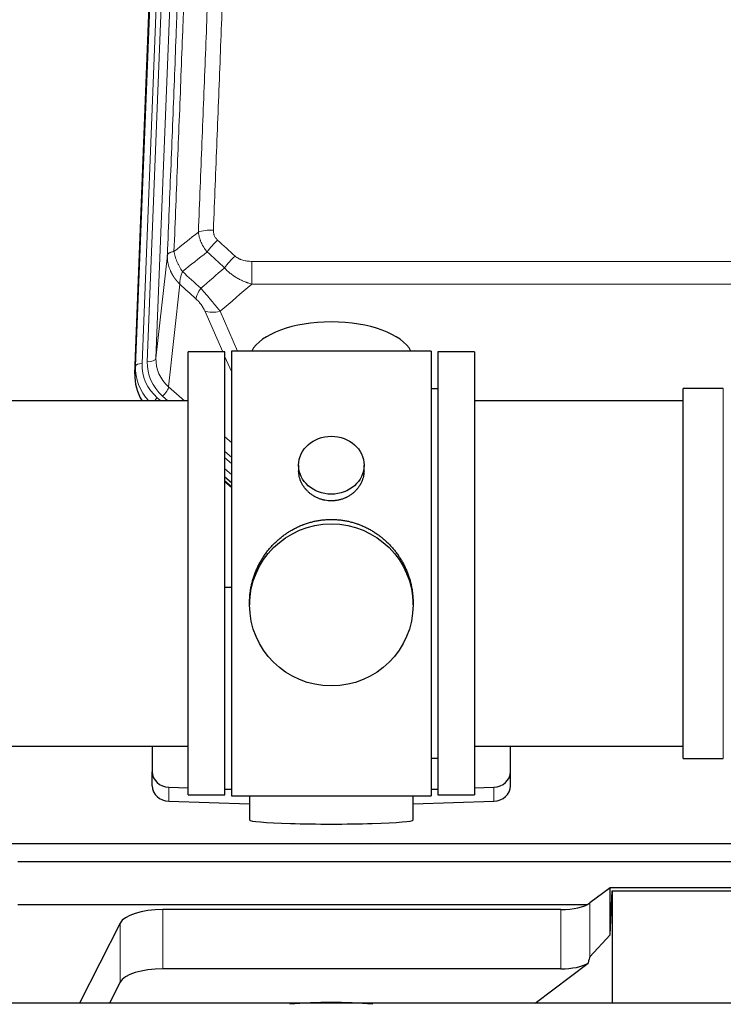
# Model space of a CAD drawing. Header units: inches. Extents: x 0 to 23760, y -13 to 16800.
# Tile 62 of 247: x 5367 to 5691, y 7827 to 8281. Entities that reach past the tile are written whole.
import ezdxf

# ---------------------------------------------------------------- set-up
doc = ezdxf.new("R2010")
doc.units = ezdxf.units.IN
doc.layers.add('254', color=7, linetype='Continuous', true_color=0xffffff)

msp = doc.modelspace()

# ---------------------------------------------------------------- linework, layer by layer
at = {"layer": '254', "color": 110, "linetype": 'Continuous', "lineweight": 13}
for p, q in [((5442.417, 8456.872), (5429.351, 8124.978)), ((5419.973, 8121.296), (5433.084, 8454.318)), ((5436.078, 8455.538), (5422.967, 8122.516)), ((5425.359, 8123.351), (5438.425, 8455.245)), ((5429.351, 8124.978), (5434.599, 8172.384)), ((5473.528, 8169.584), (5473.528, 8159.152)), ((5473.528, 8169.584), (5706.701, 8169.584)), ((5440.414, 8159.033), (5435.189, 8111.833)), ((5706.701, 8159.152), (5473.528, 8159.152)), ((5460.152, 8127.851), (5451.84, 8146.782)), ((5458.902, 8146.633), (5466.959, 8128.281)), ((5419.593, 8117.858), (5419.973, 8121.296)), ((5464.115, 8118.826), (5461.115, 8125.658)), ((5432.364, 8107.577), (5434.873, 8105.351)), ((5435.189, 8111.833), (5442.496, 8105.351)), ((5690.615, 8101.38), (5690.615, 8111.001)), ((5429.972, 8106.741), (5431.54, 8105.351)), ((5690.615, 7940.701), (5690.615, 8101.38)), ((5461.114, 8088.837), (5464.114, 8086.175)), ((5461.115, 8082.075), (5464.114, 8079.414)), ((5461.115, 8079.118), (5464.114, 8076.457)), ((5464.114, 8071.387), (5461.114, 8074.047)), ((5461.114, 8068.539), (5464.114, 8065.878)), ((5435.335, 7920.934), (5435.335, 7927.399)), ((5584.894, 7920.934), (5584.894, 7927.399)), ((5629.187, 7849.243), (5629.187, 7874.133)), ((5432.48, 7843.78), (5432.48, 7871.035)), ((5615.87, 7843.78), (5615.87, 7871.035)), ((5412.848, 7837.589), (5412.848, 7864.844))]:
    msp.add_line(p, q, dxfattribs=at)
at = {"layer": '254', "color": 2, "linetype": 'Continuous', "lineweight": 25}
for p, q in [((5419.593, 8117.858), (5432.71, 8451.06)), ((5461.115, 8127.851), (5444.115, 8127.851)), ((5444.115, 7923.851), (5444.115, 8127.851)), ((5461.115, 7923.851), (5461.115, 8127.851)), ((5464.115, 8128.281), (5464.115, 7923.421)), ((5556.115, 8128.281), (5464.115, 8128.281)), ((5556.115, 8128.281), (5556.115, 7923.421)), ((5576.115, 8127.851), (5559.115, 8127.851)), ((5559.115, 8127.851), (5559.115, 7923.851)), ((5576.115, 8127.851), (5576.115, 7923.851)), ((5559.115, 8110.851), (5556.115, 8110.851)), ((5690.615, 8111.001), (5672.115, 8111.001)), ((5672.115, 8101.38), (5672.115, 8111.001)), ((5444.115, 8105.351), (5348.115, 8105.351)), ((5672.115, 8105.351), (5576.115, 8105.351)), ((5672.115, 7940.701), (5672.115, 8101.38)), ((5495.067, 8075.72), (5495.067, 8073.147)), ((5525.162, 8073.136), (5525.162, 8075.72)), ((5464.115, 8067.611), (5461.114, 8070.272)), ((5461.114, 8068.272), (5464.114, 8065.61)), ((5464.115, 8019.455), (5461.116, 8019.362)), ((5472.475, 8012.501), (5472.475, 8011.363)), ((5547.754, 8011.363), (5547.754, 8012.5)), ((5348.115, 7946.351), (5444.115, 7946.351)), ((5427.615, 7946.352), (5427.615, 7934.49)), ((5576.115, 7946.351), (5672.115, 7946.351)), ((5592.615, 7934.49), (5592.615, 7946.352)), ((5556.115, 7940.851), (5559.115, 7940.851)), ((5672.115, 7940.701), (5690.615, 7940.701)), ((5427.615, 7928.026), (5427.615, 7934.49)), ((5592.615, 7928.026), (5592.615, 7934.49)), ((5435.335, 7927.399), (5444.115, 7927.127)), ((5461.116, 7926.6), (5464.115, 7926.507)), ((5556.114, 7926.507), (5559.114, 7926.6)), ((5576.114, 7927.127), (5584.894, 7927.399)), ((5444.115, 7923.851), (5461.115, 7923.851)), ((5464.115, 7923.421), (5511.345, 7923.421)), ((5472.45, 7923.421), (5472.45, 7912.358)), ((5511.345, 7923.421), (5556.115, 7923.421)), ((5547.779, 7912.358), (5547.779, 7923.421)), ((5559.115, 7923.851), (5576.115, 7923.851)), ((5435.335, 7920.934), (5472.452, 7919.785)), ((5547.778, 7919.785), (5584.894, 7920.934)), ((5346.775, 7901.498), (5834.775, 7901.498)), ((5365.775, 7893.186), (5795.775, 7893.186)), ((5638.505, 7881.012), (5629.187, 7874.133)), ((5730.441, 7881.012), (5638.505, 7881.012)), ((5638.505, 7859.388), (5638.505, 7881.012)), ((5638.505, 7859.388), (5639.486, 7879.709)), ((5639.486, 7879.709), (5729.521, 7879.709)), ((5639.486, 7879.709), (5639.486, 7828.025)), ((5365.775, 7873.384), (5627.967, 7873.384)), ((5615.87, 7871.035), (5432.48, 7871.035)), ((5412.848, 7864.844), (5394.115, 7828.024)), ((5629.187, 7849.243), (5638.505, 7859.388)), ((5603.967, 7828.024), (5628.351, 7846.336)), ((5615.87, 7843.78), (5432.48, 7843.78)), ((5412.848, 7837.589), (5407.981, 7828.023))]:
    msp.add_line(p, q, dxfattribs=at)
at = {"layer": '254', "color": 110, "linetype": 'Continuous', "lineweight": 13}
for centre, major_axis, ratio, start_param, end_param in [((5455.789, 8179.675), (9.992, -0.404), 0.431453, 1.5882535, 2.3480729), ((5457.761, 8175.082), (-6.729, -7.397), 0.3051216, 4.388767, 5.1358022), ((5465.77, 8167.789), (6.736, 7.391), 0.3030979, 1.2497453, 1.9956357), ((5454.814, 8158.402), (6.719, 7.407), 0.3029797, 1.994528, 2.7400357), ((5458.902, 8152.804), (9.156, 4.02), 0.5833249, 3.617995, 4.4616661), ((5446.986, 8120.412), (27.029, -0.244), 0.8851019, 3.1148362, 3.8326992), ((5422.967, 8121.13), (-2.998, 0.118), 0.4614673, 4.7305545, 6.248991), ((5446.986, 8121.797), (-24.034, -0.11), 0.8859493, 6.2442616, 7.0633748), ((5449.378, 8122.633), (-24.034, -0.11), 0.8859493, 6.2442616, 7.0633748), ((5425.359, 8125.198), (-3.997, 0.157), 0.4614673, 1.5889619, 3.1073983), ((5449.378, 8124.48), (-20.033, -0.591), 0.8872905, 6.2219242, 7.0410373), ((5432.364, 8109.424), (-2.654, -2.992), 0.3265056, 1.2180917, 2.7365282), ((5429.972, 8105.356), (-1.991, -2.244), 0.3265056, 4.3596844, 4.9963838)]:
    msp.add_ellipse(centre, major_axis=major_axis, ratio=ratio, start_param=start_param, end_param=end_param, dxfattribs=at)
at = {"layer": '254', "color": 2, "linetype": 'Continuous', "lineweight": 25}
for centre, major_axis, ratio, start_param, end_param in [((5510.115, 8124.309), (-37.64, 0), 0.4617486, 3.372107, 6.0525728), ((5446.614, 8117.05), (-27.038, -0.124), 0.8859493, 6.2442616, 6.7882167), ((5435.615, 7934.49), (-8, 0), 0.8870108, 0, 1.5358897), ((5584.615, 7934.49), (-8, 0), 0.8870108, 1.6057029, 3.1415927), ((5435.615, 7928.026), (-8, 0), 0.8870108, 0, 1.5358897), ((5584.615, 7928.026), (-8, 0), 0.8870108, 1.6057029, 3.1415927), ((5510.115, 7912.358), (-37.664, 0), 0.0504434, 0, 3.1415927), ((5615.87, 7876.775), (-15, 0), 0.3826834, 1.5707963, 2.6633841), ((5432.48, 7863.381), (20, 0), 0.3826834, 1.5707963, 2.9492947), ((5615.87, 7503.01), (-13.469, -346.314), 0.0190642, 3.1640389, 3.2737854), ((5615.87, 7849.52), (-15, 0), 0.3826834, 1.5707963, 2.5536377), ((5432.48, 7836.126), (20, 0), 0.3826834, 1.5707963, 2.9492947), ((5510.111, 7795.168), (86.5, 0), 0.3826834, 1.3483772, 1.7943795)]:
    msp.add_ellipse(centre, major_axis=major_axis, ratio=ratio, start_param=start_param, end_param=end_param, dxfattribs=at)
for centre, major_axis, ratio in [((5510.115, 8075.72), (15.048, 0), 0.8870108), ((5510.115, 8011.363), (-37.64, 0), 0.9914449)]:
    msp.add_ellipse(centre, major_axis=major_axis, ratio=ratio, dxfattribs=at)
at = {"layer": '254', "color": 110, "linetype": 'Continuous', "lineweight": 13}
for points, knots in [([(5467.748, 8502.996), (5467.31, 8490.282), (5466.42, 8464.704), (5465.499, 8438.824), (5464.797, 8419.302), (5464.561, 8412.775), (5464.085, 8399.684), (5463.845, 8393.12), (5463.12, 8373.371), (5462.629, 8360.134), (5462.005, 8343.498), (5461.88, 8340.167), (5461.629, 8333.497), (5461.25, 8323.479), (5460.868, 8313.424), (5460.097, 8293.266), (5459.055, 8266.257), (5457.447, 8225.353), (5456.347, 8197.823), (5455.789, 8183.993)], [0, 0, 0, 0, 0.125, 0.25, 0.25, 0.3125, 0.3125, 0.375, 0.375, 0.5, 0.5, 0.53125, 0.53125, 0.5625, 0.625, 0.625, 0.75, 0.875, 1, 1, 1, 1]), ([(5449.883, 8498.061), (5449.827, 8496.449), (5449.772, 8494.835), (5449.66, 8491.606), (5449.491, 8486.759), (5449.096, 8475.424), (5448.752, 8465.665), (5448.059, 8446.088), (5447.118, 8419.832), (5445.66, 8379.987), (5444.656, 8353.116), (5444.082, 8337.915), (5444.018, 8336.225), (5443.89, 8332.842), (5443.697, 8327.765), (5443.246, 8315.894), (5442.854, 8305.68), (5442.526, 8297.145), (5442.46, 8295.437), (5442.328, 8292.019), (5442.13, 8286.889), (5441.665, 8274.897), (5441.262, 8264.581), (5440.45, 8243.899), (5439.353, 8216.191), (5438.226, 8188.218), (5437.654, 8174.165)], [0, 0, 0, 0, 0.015625, 0.015625, 0.03125, 0.0625, 0.125, 0.125, 0.25, 0.375, 0.5, 0.5, 0.515625, 0.515625, 0.53125, 0.5625, 0.625, 0.625, 0.640625, 0.640625, 0.65625, 0.6875, 0.75, 0.75, 0.875, 1, 1, 1, 1]), ([(5448.906, 8183.032), (5449.464, 8196.845), (5450.566, 8224.34), (5452.176, 8265.192), (5453.22, 8292.166), (5453.991, 8312.299), (5454.374, 8322.341), (5454.753, 8332.346), (5455.005, 8339.008), (5455.13, 8342.335), (5455.754, 8358.949), (5456.246, 8372.169), (5456.973, 8391.894), (5457.213, 8398.449), (5457.689, 8411.524), (5457.925, 8418.042), (5458.628, 8437.54), (5459.55, 8463.387), (5460.442, 8488.932), (5460.88, 8501.63)], [0, 0, 0, 0, 0.125, 0.25, 0.375, 0.375, 0.4375, 0.46875, 0.46875, 0.5, 0.5, 0.625, 0.625, 0.6875, 0.6875, 0.75, 0.75, 0.875, 1, 1, 1, 1]), ([(5434.599, 8172.384), (5435.169, 8186.384), (5436.293, 8214.252), (5437.387, 8241.855), (5438.196, 8262.459), (5438.598, 8272.736), (5439.062, 8284.683), (5439.26, 8289.794), (5439.391, 8293.199), (5439.457, 8294.901), (5439.785, 8303.403), (5440.175, 8313.579), (5440.625, 8325.404), (5440.817, 8330.462), (5440.945, 8333.832), (5441.009, 8335.516), (5441.581, 8350.66), (5442.582, 8377.428), (5444.037, 8417.122), (5445.443, 8456.356), (5446.349, 8482.205), (5446.794, 8495.052)], [0, 0, 0, 0, 0.125, 0.25, 0.25, 0.3125, 0.34375, 0.359375, 0.359375, 0.375, 0.375, 0.4375, 0.46875, 0.484375, 0.484375, 0.5, 0.5, 0.625, 0.75, 0.875, 1, 1, 1, 1]), ([(5452.939, 8173.914), (5452.648, 8174.258), (5452.371, 8174.609), (5452.042, 8175.057), (5451.978, 8175.147), (5451.85, 8175.328), (5451.786, 8175.419), (5451.6, 8175.692), (5451.479, 8175.875), (5451.13, 8176.429), (5450.695, 8177.175), (5450.322, 8177.938), (5450.067, 8178.517), (5449.985, 8178.711), (5449.869, 8179.004), (5449.831, 8179.102), (5449.758, 8179.298), (5449.723, 8179.396), (5449.55, 8179.887), (5449.429, 8180.279), (5449.222, 8181.065), (5449.049, 8181.851), (5448.942, 8182.638), (5448.906, 8183.032)], [0, 0, 0, 0, 0.125, 0.125, 0.15625, 0.15625, 0.1875, 0.1875, 0.25, 0.25, 0.375, 0.5, 0.5, 0.5625, 0.5625, 0.59375, 0.59375, 0.625, 0.625, 0.75, 0.75, 0.875, 1, 1, 1, 1]), ([(5457.761, 8179.381), (5457.595, 8179.533), (5457.437, 8179.692), (5457.251, 8179.899), (5457.214, 8179.941), (5457.142, 8180.025), (5457.106, 8180.068), (5457.002, 8180.198), (5456.935, 8180.285), (5456.743, 8180.551), (5456.508, 8180.916), (5456.318, 8181.301), (5456.192, 8181.598), (5456.152, 8181.698), (5456.098, 8181.85), (5456.08, 8181.901), (5456.047, 8182.004), (5456.031, 8182.055), (5455.955, 8182.312), (5455.907, 8182.519), (5455.834, 8182.936), (5455.81, 8183.145), (5455.783, 8183.567), (5455.781, 8183.779), (5455.789, 8183.993)], [0, 0, 0, 0, 0.125, 0.125, 0.15625, 0.15625, 0.1875, 0.1875, 0.25, 0.25, 0.375, 0.5, 0.5, 0.5625, 0.5625, 0.59375, 0.59375, 0.625, 0.625, 0.75, 0.75, 0.875, 0.875, 1, 1, 1, 1]), ([(5440.414, 8159.033), (5440.396, 8159.049), (5440.362, 8159.083), (5440.311, 8159.133), (5440.259, 8159.184), (5440.208, 8159.235), (5440.157, 8159.286), (5440.107, 8159.337), (5440.056, 8159.388), (5440.006, 8159.44), (5439.955, 8159.492), (5439.905, 8159.543), (5439.855, 8159.595), (5439.806, 8159.648), (5439.756, 8159.7), (5439.706, 8159.753), (5439.657, 8159.805), (5439.608, 8159.858), (5439.559, 8159.911), (5439.51, 8159.965), (5439.462, 8160.018), (5439.413, 8160.072), (5439.365, 8160.125), (5439.317, 8160.179), (5439.269, 8160.233), (5439.221, 8160.288), (5439.174, 8160.342), (5439.126, 8160.397), (5439.079, 8160.451), (5439.032, 8160.506), (5438.985, 8160.561), (5438.938, 8160.617), (5438.892, 8160.672), (5438.846, 8160.728), (5438.8, 8160.783), (5438.754, 8160.839), (5438.708, 8160.895), (5438.662, 8160.952), (5438.617, 8161.008), (5438.572, 8161.065), (5438.527, 8161.121), (5438.482, 8161.178), (5438.438, 8161.235), (5438.393, 8161.293), (5438.349, 8161.35), (5438.305, 8161.407), (5438.261, 8161.465), (5438.218, 8161.523), (5438.174, 8161.581), (5438.131, 8161.639), (5438.088, 8161.697), (5438.046, 8161.756), (5438.003, 8161.815), (5437.961, 8161.873), (5437.919, 8161.932), (5437.877, 8161.991), (5437.835, 8162.051), (5437.793, 8162.11), (5437.752, 8162.17), (5437.711, 8162.229), (5437.67, 8162.289), (5437.63, 8162.349), (5437.589, 8162.409), (5437.549, 8162.47), (5437.509, 8162.53), (5437.469, 8162.591), (5437.43, 8162.651), (5437.391, 8162.712), (5437.351, 8162.773), (5437.313, 8162.835), (5437.274, 8162.896), (5437.236, 8162.957), (5437.197, 8163.019), (5437.16, 8163.081), (5437.122, 8163.143), (5437.084, 8163.205), (5437.047, 8163.267), (5437.01, 8163.329), (5436.973, 8163.392), (5436.937, 8163.454), (5436.901, 8163.517), (5436.865, 8163.58), (5436.829, 8163.643), (5436.793, 8163.706), (5436.758, 8163.77), (5436.723, 8163.833), (5436.688, 8163.897), (5436.653, 8163.96), (5436.619, 8164.024), (5436.585, 8164.088), (5436.551, 8164.152), (5436.518, 8164.216), (5436.484, 8164.281), (5436.451, 8164.345), (5436.418, 8164.41), (5436.386, 8164.475), (5436.353, 8164.539), (5436.321, 8164.604), (5436.29, 8164.67), (5436.258, 8164.735), (5436.227, 8164.8), (5436.196, 8164.866), (5436.165, 8164.931), (5436.135, 8164.997), (5436.104, 8165.063), (5436.074, 8165.129), (5436.045, 8165.195), (5436.015, 8165.261), (5435.817, 8165.712), (5435.483, 8166.562), (5435.095, 8167.831), (5434.809, 8169.129), (5434.631, 8170.452), (5434.588, 8171.378), (5434.588, 8171.903), (5434.589, 8172.023), (5434.592, 8172.143), (5434.594, 8172.264), (5434.597, 8172.344), (5434.599, 8172.384)], [0, 0, 0, 0, 0.0045083, 0.0090195, 0.0135338, 0.0180512, 0.0225715, 0.0270949, 0.0316214, 0.0361509, 0.0406834, 0.0452189, 0.0497575, 0.0542992, 0.0588439, 0.0633916, 0.0679424, 0.0724963, 0.0770532, 0.0816132, 0.0861762, 0.0907423, 0.0953114, 0.0998837, 0.104459, 0.1090373, 0.1136188, 0.1182033, 0.1227909, 0.1273815, 0.1319753, 0.1365721, 0.141172, 0.145775, 0.1503811, 0.1549903, 0.1596025, 0.1642179, 0.1688364, 0.1734579, 0.1780826, 0.1827103, 0.1873412, 0.1919752, 0.1966123, 0.2012524, 0.2058957, 0.2105422, 0.2151917, 0.2198443, 0.2245001, 0.229159, 0.233821, 0.2384861, 0.2431544, 0.2478258, 0.2525003, 0.2571779, 0.2618587, 0.2665427, 0.2712297, 0.2759199, 0.2806133, 0.2853097, 0.2900094, 0.2947122, 0.2994181, 0.3041272, 0.3088394, 0.3135548, 0.3182733, 0.322995, 0.3277199, 0.3324479, 0.3371791, 0.3419135, 0.346651, 0.3513917, 0.3561355, 0.3608826, 0.3656328, 0.3703861, 0.3751427, 0.3799024, 0.3846654, 0.3894315, 0.3942008, 0.3989732, 0.4037489, 0.4085278, 0.4133098, 0.4180951, 0.4228835, 0.4276751, 0.43247, 0.437268, 0.4420692, 0.4468737, 0.4516813, 0.4564922, 0.4613063, 0.4661235, 0.470944, 0.4757677, 0.4805947, 0.4854248, 0.4902582, 0.4950947, 0.4999345, 0.5888915, 0.6791125, 0.7706071, 0.8633844, 0.9574535, 0.965938, 0.9744348, 0.9829441, 0.9914659, 1, 1, 1, 1]), ([(5437.654, 8174.165), (5437.428, 8174.128), (5437.211, 8174.086), (5436.801, 8173.99), (5436.607, 8173.937), (5436.243, 8173.821), (5436.073, 8173.758), (5435.759, 8173.622), (5435.615, 8173.549), (5435.353, 8173.396), (5435.236, 8173.315), (5435.03, 8173.146), (5434.941, 8173.058), (5434.718, 8172.783), (5434.628, 8172.588), (5434.599, 8172.384)], [0, 0, 0, 0, 0.125, 0.125, 0.25, 0.25, 0.375, 0.375, 0.5, 0.5, 0.625, 0.625, 0.75, 0.75, 1, 1, 1, 1]), ([(5441.519, 8164.919), (5441.016, 8165.667), (5440.554, 8166.434), (5439.928, 8167.596), (5439.73, 8167.985), (5439.358, 8168.766), (5439.183, 8169.157), (5438.696, 8170.331), (5438.418, 8171.113), (5437.962, 8172.657), (5437.783, 8173.42), (5437.654, 8174.165)], [0, 0, 0, 0, 0.25, 0.25, 0.375, 0.375, 0.5, 0.5, 0.75, 0.75, 1, 1, 1, 1]), ([(5473.528, 8169.584), (5473.175, 8169.584), (5472.821, 8169.594), (5472.38, 8169.621), (5472.292, 8169.627), (5472.116, 8169.641), (5472.028, 8169.648), (5471.765, 8169.673), (5471.59, 8169.692), (5471.068, 8169.759), (5470.723, 8169.816), (5470.04, 8169.955), (5469.703, 8170.038), (5469.035, 8170.232), (5468.705, 8170.344), (5468.34, 8170.488), (5468.299, 8170.505), (5468.218, 8170.538), (5468.098, 8170.588), (5467.82, 8170.71), (5467.589, 8170.824), (5467.134, 8171.062), (5466.843, 8171.237), (5466.286, 8171.621), (5466.02, 8171.83), (5465.77, 8172.059)], [0, 0, 0, 0, 0.125, 0.125, 0.15625, 0.15625, 0.1875, 0.1875, 0.25, 0.25, 0.375, 0.375, 0.5, 0.5, 0.625, 0.625, 0.640625, 0.640625, 0.65625, 0.6875, 0.75, 0.75, 0.875, 0.875, 1, 1, 1, 1]), ([(5473.528, 8159.152), (5472.931, 8159.304), (5472.263, 8159.498), (5471.599, 8159.718), (5471.452, 8159.768), (5471.378, 8159.793), (5471.158, 8159.87), (5471.011, 8159.922), (5470.574, 8160.082), (5470.284, 8160.193), (5469.423, 8160.543), (5468.857, 8160.795), (5467.744, 8161.34), (5467.197, 8161.633), (5466.391, 8162.103), (5465.992, 8162.346), (5465.598, 8162.601), (5465.402, 8162.731), (5465.337, 8162.774), (5465.207, 8162.862), (5465.143, 8162.906), (5464.564, 8163.306), (5464.067, 8163.677), (5463.112, 8164.455), (5462.653, 8164.86), (5461.774, 8165.705), (5461.353, 8166.145), (5460.952, 8166.603)], [0, 0, 0, 0, 0.125, 0.140625, 0.140625, 0.15625, 0.15625, 0.1875, 0.1875, 0.25, 0.25, 0.375, 0.375, 0.5, 0.5, 0.5625, 0.59375, 0.59375, 0.609375, 0.609375, 0.625, 0.625, 0.75, 0.75, 0.875, 0.875, 1, 1, 1, 1]), ([(5440.414, 8159.033), (5440.367, 8159.405), (5440.358, 8159.816), (5440.399, 8160.481), (5440.421, 8160.711), (5440.484, 8161.185), (5440.524, 8161.43), (5440.62, 8161.93), (5440.677, 8162.187), (5440.806, 8162.711), (5440.878, 8162.978), (5441.038, 8163.521), (5441.125, 8163.796), (5441.312, 8164.353), (5441.413, 8164.635), (5441.519, 8164.919)], [0, 0, 0, 0, 0.25, 0.25, 0.375, 0.375, 0.5, 0.5, 0.625, 0.625, 0.75, 0.75, 0.875, 0.875, 1, 1, 1, 1]), ([(5458.902, 8146.633), (5458.58, 8147.033), (5458.249, 8147.442), (5457.572, 8148.275), (5457.225, 8148.7), (5456.691, 8149.349), (5456.511, 8149.567), (5456.237, 8149.898), (5456.145, 8150.008), (5456.007, 8150.175), (5455.961, 8150.231), (5455.868, 8150.343), (5455.821, 8150.399), (5455.403, 8150.902), (5454.652, 8151.799), (5453.887, 8152.705), (5453.308, 8153.387), (5453.115, 8153.614), (5452.822, 8153.957), (5452.725, 8154.071), (5452.578, 8154.242), (5452.529, 8154.3), (5452.431, 8154.414), (5452.382, 8154.471), (5451.942, 8154.984), (5451.552, 8155.436), (5450.777, 8156.331), (5450.391, 8156.774), (5450.006, 8157.213)], [0, 0, 0, 0, 0.125, 0.125, 0.25, 0.25, 0.3125, 0.3125, 0.34375, 0.34375, 0.359375, 0.359375, 0.375, 0.375, 0.5, 0.625, 0.625, 0.6875, 0.6875, 0.71875, 0.71875, 0.734375, 0.734375, 0.75, 0.75, 0.875, 0.875, 1, 1, 1, 1]), ([(5447.753, 8152.38), (5447.972, 8152.181), (5448.189, 8151.975), (5448.615, 8151.545), (5448.824, 8151.323), (5449.082, 8151.034), (5449.134, 8150.976), (5449.235, 8150.859), (5449.386, 8150.683), (5449.532, 8150.506), (5449.819, 8150.149), (5450.002, 8149.909), (5450.351, 8149.424), (5450.518, 8149.179), (5450.698, 8148.901), (5450.718, 8148.87), (5450.757, 8148.808), (5450.815, 8148.716), (5450.948, 8148.501), (5451.056, 8148.318), (5451.263, 8147.956), (5451.391, 8147.717), (5451.629, 8147.246), (5451.739, 8147.013), (5451.84, 8146.782)], [0, 0, 0, 0, 0.125, 0.125, 0.25, 0.25, 0.28125, 0.28125, 0.3125, 0.375, 0.375, 0.5, 0.5, 0.625, 0.625, 0.640625, 0.640625, 0.65625, 0.6875, 0.75, 0.75, 0.875, 0.875, 1, 1, 1, 1])]:
    msp.add_open_spline(points, degree=3, knots=knots, dxfattribs=at)
for points in [[(5437.654, 8174.165), (5441.403, 8177.125), (5445.153, 8180.081), (5448.906, 8183.032)], [(5457.761, 8179.381), (5460.431, 8176.942), (5463.101, 8174.502), (5465.77, 8172.059)], [(5452.939, 8173.914), (5449.13, 8170.92), (5445.324, 8167.922), (5441.519, 8164.919)], [(5460.952, 8166.603), (5458.281, 8169.042), (5455.61, 8171.479), (5452.939, 8173.914)], [(5450.006, 8157.213), (5453.657, 8160.341), (5457.306, 8163.472), (5460.952, 8166.603)], [(5441.519, 8164.919), (5444.348, 8162.352), (5447.178, 8159.784), (5450.006, 8157.213)], [(5447.753, 8152.38), (5445.307, 8154.6), (5442.86, 8156.817), (5440.414, 8159.033)], [(5473.528, 8159.152), (5468.656, 8154.977), (5463.781, 8150.803), (5458.902, 8146.633)]]:
    msp.add_open_spline(points, degree=3, dxfattribs=at)
at = {"layer": '254', "color": 2, "linetype": 'Continuous', "lineweight": 25}
for points, knots in [([(5525.162, 8073.137), (5525.162, 8072.707), (5525.138, 8072.275), (5525.078, 8071.729), (5525.065, 8071.618), (5525.034, 8071.397), (5524.984, 8071.067), (5524.921, 8070.74), (5524.777, 8070.088), (5524.657, 8069.658), (5524.373, 8068.807), (5524.207, 8068.386), (5523.924, 8067.761), (5523.824, 8067.554), (5523.692, 8067.297), (5523.665, 8067.246), (5523.61, 8067.144), (5523.528, 8066.991), (5523.442, 8066.84), (5523.151, 8066.34), (5522.899, 8065.952), (5522.355, 8065.199), (5522.063, 8064.834), (5521.596, 8064.304), (5521.436, 8064.13), (5521.187, 8063.874), (5521.061, 8063.748), (5520.933, 8063.623), (5520.846, 8063.54), (5520.802, 8063.498), (5520.408, 8063.129), (5520.043, 8062.819), (5519.285, 8062.234), (5518.892, 8061.96), (5518.078, 8061.445), (5517.657, 8061.206), (5517.113, 8060.93), (5517.003, 8060.875), (5516.782, 8060.77), (5516.67, 8060.718), (5516.334, 8060.567), (5516.108, 8060.471), (5515.425, 8060.202), (5514.963, 8060.045), (5514.025, 8059.773), (5513.549, 8059.659), (5512.825, 8059.521), (5512.582, 8059.48), (5512.215, 8059.428), (5512.092, 8059.412), (5511.907, 8059.39), (5511.845, 8059.383), (5511.722, 8059.369), (5511.66, 8059.363), (5511.104, 8059.311), (5510.612, 8059.288), (5509.629, 8059.287), (5509.139, 8059.31), (5508.161, 8059.401), (5507.674, 8059.47), (5507.066, 8059.585), (5506.945, 8059.609), (5506.702, 8059.661), (5506.34, 8059.743), (5505.983, 8059.837), (5505.276, 8060.042), (5504.814, 8060.199), (5503.908, 8060.555), (5503.464, 8060.754), (5502.812, 8061.083), (5502.598, 8061.199), (5502.279, 8061.379), (5502.173, 8061.441), (5501.963, 8061.566), (5501.86, 8061.63), (5501.346, 8061.953), (5500.952, 8062.229), (5500.194, 8062.813), (5499.831, 8063.121), (5499.137, 8063.769), (5498.806, 8064.109), (5498.452, 8064.51), (5498.412, 8064.554), (5498.335, 8064.644), (5498.22, 8064.78), (5497.958, 8065.099), (5497.745, 8065.378), (5497.335, 8065.944), (5497.083, 8066.332), (5496.621, 8067.125), (5496.41, 8067.531), (5496.126, 8068.156), (5496.036, 8068.366), (5495.91, 8068.685), (5495.87, 8068.792), (5495.792, 8069.005), (5495.754, 8069.112), (5495.575, 8069.648), (5495.455, 8070.079), (5495.263, 8070.945), (5495.19, 8071.38), (5495.117, 8072.036), (5495.098, 8072.256), (5495.08, 8072.585), (5495.073, 8072.751), (5495.069, 8072.916), (5495.067, 8073.026), (5495.067, 8073.082), (5495.067, 8073.139), (5495.067, 8073.142), (5495.067, 8073.145)], [0, 0, 0, 0, 0.0308202, 0.0308202, 0.0386347, 0.0386347, 0.0464491, 0.062078, 0.062078, 0.0933358, 0.0933358, 0.1245936, 0.1245936, 0.1402226, 0.1402226, 0.1441298, 0.1441298, 0.148037, 0.1558515, 0.1558515, 0.1871093, 0.1871093, 0.2183671, 0.2183671, 0.233996, 0.233996, 0.2418105, 0.2457177, 0.2457177, 0.2496249, 0.2496249, 0.2808827, 0.2808827, 0.3121405, 0.3121405, 0.3433983, 0.3433983, 0.3512128, 0.3512128, 0.3590273, 0.3590273, 0.3746562, 0.3746562, 0.405914, 0.405914, 0.4371718, 0.4371718, 0.4528007, 0.4528007, 0.4606152, 0.4606152, 0.4645224, 0.4645224, 0.4684296, 0.4684296, 0.4996874, 0.4996874, 0.5309452, 0.5309452, 0.5622031, 0.5622031, 0.5700175, 0.5700175, 0.577832, 0.5934609, 0.5934609, 0.6247187, 0.6247187, 0.6559765, 0.6559765, 0.6716054, 0.6716054, 0.6794199, 0.6794199, 0.6872343, 0.6872343, 0.7184921, 0.7184921, 0.7497499, 0.7497499, 0.7810078, 0.7810078, 0.784915, 0.784915, 0.7888222, 0.7966367, 0.8122656, 0.8122656, 0.8435234, 0.8435234, 0.8747812, 0.8747812, 0.8904101, 0.8904101, 0.8982246, 0.8982246, 0.906039, 0.906039, 0.9372968, 0.9372968, 0.9685546, 0.9685546, 0.9841835, 0.9841835, 0.991998, 0.9959052, 0.9959052, 0.9998125, 0.9998125, 1, 1, 1, 1]), ([(5472.475, 8012.453), (5472.475, 8012.465), (5472.475, 8013.092), (5472.506, 8014.334), (5472.644, 8016.174), (5472.872, 8018.012), (5473.086, 8019.235), (5473.269, 8020.152), (5473.351, 8020.534), (5473.438, 8020.915), (5473.473, 8021.068), (5473.491, 8021.144), (5473.546, 8021.373), (5473.733, 8022.133), (5474.109, 8023.485), (5474.694, 8025.253), (5475.362, 8026.987), (5476.112, 8028.688), (5476.945, 8030.355), (5477.555, 8031.444), (5477.954, 8032.117), (5478.035, 8032.252), (5478.198, 8032.519), (5478.444, 8032.918), (5478.697, 8033.311), (5479.21, 8034.09), (5479.918, 8035.11), (5481.046, 8036.581), (5482.241, 8037.995), (5483.502, 8039.352), (5484.388, 8040.218), (5485.069, 8040.853), (5485.414, 8041.167), (5485.766, 8041.475), (5486.002, 8041.68), (5486.12, 8041.781), (5486.715, 8042.283), (5487.682, 8043.061), (5489.179, 8044.151), (5490.723, 8045.164), (5492.314, 8046.099), (5493.952, 8046.958), (5495.076, 8047.478), (5495.932, 8047.848), (5496.363, 8048.028), (5496.798, 8048.201), (5497.017, 8048.285), (5497.09, 8048.314), (5497.236, 8048.369), (5497.894, 8048.617), (5499.143, 8049.048), (5500.926, 8049.564), (5502.726, 8049.987), (5504.545, 8050.318), (5506.381, 8050.557), (5507.618, 8050.653), (5508.551, 8050.702), (5509.018, 8050.72), (5509.566, 8050.731), (5509.801, 8050.733), (5509.958, 8050.734), (5510.036, 8050.734), (5510.115, 8050.734)], [0, 0, 0, 0, 0.0006246, 0.0318551, 0.0630856, 0.0943161, 0.1255465, 0.1255465, 0.1411618, 0.1450656, 0.1450656, 0.1489694, 0.1489694, 0.156777, 0.1880075, 0.219238, 0.2504685, 0.2816989, 0.3129294, 0.3441599, 0.3441599, 0.3519675, 0.3519675, 0.3597751, 0.3753904, 0.3753904, 0.4066209, 0.4378513, 0.4690818, 0.5003123, 0.5315428, 0.5315428, 0.547158, 0.5549656, 0.5549656, 0.5627733, 0.5627733, 0.5940037, 0.6252342, 0.6564647, 0.6876952, 0.7189257, 0.7501562, 0.7501562, 0.7657714, 0.773579, 0.773579, 0.7774828, 0.7774828, 0.7813866, 0.8126171, 0.8438476, 0.8750781, 0.9063086, 0.937539, 0.9687695, 0.9687695, 0.9843848, 0.9921924, 0.9960962, 0.9960962, 1, 1, 1, 1]), ([(5510.115, 8050.734), (5510.742, 8050.734), (5511.992, 8050.702), (5513.849, 8050.557), (5515.689, 8050.318), (5517.512, 8049.985), (5519.318, 8049.56), (5520.511, 8049.214), (5521.402, 8048.931), (5521.698, 8048.833), (5522.068, 8048.705), (5522.142, 8048.68), (5522.289, 8048.628), (5522.51, 8048.549), (5523.315, 8048.253), (5524.61, 8047.73), (5526.292, 8046.951), (5527.93, 8046.092), (5529.523, 8045.153), (5531.072, 8044.136), (5532.076, 8043.404), (5532.694, 8042.93), (5532.818, 8042.834), (5533.062, 8042.641), (5533.428, 8042.351), (5533.786, 8042.054), (5534.496, 8041.453), (5535.42, 8040.631), (5536.742, 8039.337), (5537.999, 8037.983), (5539.194, 8036.568), (5539.947, 8035.584), (5540.496, 8034.831), (5540.767, 8034.45), (5541.031, 8034.064), (5541.206, 8033.805), (5541.293, 8033.675), (5541.723, 8033.022), (5542.383, 8031.964), (5543.291, 8030.342), (5544.119, 8028.683), (5544.867, 8026.988), (5545.534, 8025.257), (5545.924, 8024.078), (5546.196, 8023.185), (5546.327, 8022.736), (5546.47, 8022.208), (5546.53, 8021.981), (5546.569, 8021.829), (5546.588, 8021.753), (5546.761, 8021.069), (5547.035, 8019.852), (5547.355, 8018.022), (5547.584, 8016.188), (5547.722, 8014.349), (5547.754, 8013.101), (5547.754, 8012.467), (5547.754, 8012.447)], [0, 0, 0, 0, 0.0312188, 0.0624376, 0.0936563, 0.1248751, 0.1560939, 0.1873127, 0.1873127, 0.2029221, 0.2029221, 0.2068244, 0.2068244, 0.2107268, 0.2185315, 0.2497502, 0.280969, 0.3121878, 0.3434066, 0.3746254, 0.4058442, 0.4058442, 0.4136489, 0.4136489, 0.4214535, 0.4370629, 0.4370629, 0.4682817, 0.4995005, 0.5307193, 0.5619381, 0.5931568, 0.5931568, 0.6087662, 0.6165709, 0.6165709, 0.6243756, 0.6243756, 0.6555944, 0.6868132, 0.718032, 0.7492507, 0.7804695, 0.8116883, 0.8116883, 0.8272977, 0.8351024, 0.8390047, 0.8390047, 0.8429071, 0.8429071, 0.8741259, 0.9053447, 0.9365634, 0.9677822, 0.999001, 1, 1, 1, 1]), ([(6928.629, 7828.024), (6905.906, 7828.024), (6864.244, 7828.024), (6807.426, 7828.024), (6761.834, 7828.024), (6724.61, 7828.024), (6659.452, 7828.024), (6528.087, 7828.024), (6268.535, 7828.024), (5804.291, 7828.024), (5102.393, 7828.024), (4400.495, 7828.024), (3926.027, 7828.024), (3747.37, 7828.024), (3689.543, 7828.024), (3638.427, 7828.024), (3588.395, 7828.024), (3533.001, 7828.024), (3463.133, 7828.024), (3411.729, 7828.024), (3383.615, 7828.024)], [0, 0, 0, 0, 0.0192292, 0.0352568, 0.0480829, 0.057812, 0.0667581, 0.1032232, 0.1689812, 0.2864062, 0.4960937, 0.7629687, 0.8803937, 0.8976161, 0.9141589, 0.9293306, 0.9408733, 0.9564991, 0.976208, 1, 1, 1, 1])]:
    msp.add_open_spline(points, degree=3, knots=knots, dxfattribs=at)

doc.saveas('drawing.dxf')
